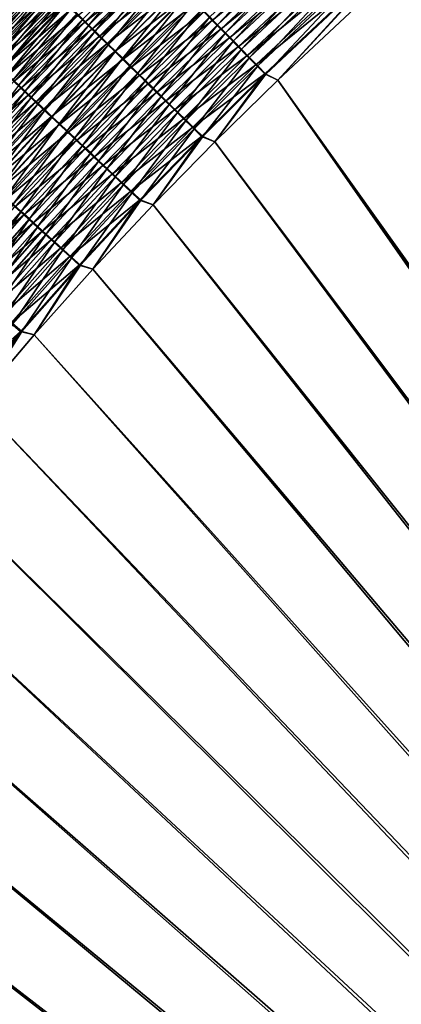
# Model space of a CAD drawing. Header units: metres. Extents: x -1 to 1402, y -1402 to 1.
# Tile 166 of 256: x 352 to 405, y -496 to -360. Entities that reach past the tile are written whole.
import ezdxf

# ---------------------------------------------------------------- set-up
doc = ezdxf.new("R2010")
doc.units = ezdxf.units.M

msp = doc.modelspace()

# ---------------------------------------------------------------- linework, layer by layer
at = {"layer": 'None0'}
for points in [[(396.735046, -343.004547, -501.494751), (378.457367, -360.144073, -501.496613), (377.29126, -358.961456, -500.896729)], [(378.121643, -359.669952, -498.100708), (379.195557, -360.759399, -498.653229), (396.398682, -342.535095, -498.09848)], [(397.878754, -344.246185, -502.017334), (378.457367, -360.144073, -501.496613), (396.735046, -343.004547, -501.494751)], [(379.195557, -360.759399, -498.653229), (397.435333, -343.660797, -498.651581), (396.398682, -342.535095, -498.09848)], [(379.642151, -361.345673, -502.018677), (378.457367, -360.144073, -501.496613), (397.878754, -344.246185, -502.017334)], [(397.435333, -343.660797, -498.651581), (379.195557, -360.759399, -498.653229), (380.286713, -361.866364, -499.134064)], [(379.642151, -361.345673, -502.018677), (397.878754, -344.246185, -502.017334), (399.037537, -345.504211, -502.461304)], [(398.488647, -344.804565, -499.132874), (397.435333, -343.660797, -498.651581), (380.286713, -361.866364, -499.134064)], [(380.84259, -362.56311, -502.462189), (379.642151, -361.345673, -502.018677), (399.037537, -345.504211, -502.461304)], [(380.286713, -361.866364, -499.134064), (381.392273, -362.987885, -499.542542), (398.488647, -344.804565, -499.132874)], [(380.84259, -362.56311, -502.462189), (399.037537, -345.504211, -502.461304), (400.208405, -346.77533, -502.825958)], [(381.392273, -362.987885, -499.542542), (399.555878, -345.96344, -499.541779), (398.488647, -344.804565, -499.132874)], [(381.392273, -362.987885, -499.542542), (382.509338, -364.121094, -499.878052), (399.555878, -345.96344, -499.541779)], [(382.509338, -364.121094, -499.878052), (400.634216, -347.134399, -499.877594), (399.555878, -345.96344, -499.541779)], [(382.055542, -363.793213, -502.826477), (380.84259, -362.56311, -502.462189), (400.208405, -346.77533, -502.825958)], [(400.208405, -346.77533, -502.825958), (401.388367, -348.056335, -503.110626), (382.055542, -363.793213, -502.826477)], [(382.509338, -364.121094, -499.878052), (383.635071, -365.263092, -500.139954), (400.634216, -347.134399, -499.877594)], [(383.635071, -365.263092, -500.139954), (401.720947, -348.314423, -500.13974), (400.634216, -347.134399, -499.877594)], [(401.388367, -348.056335, -503.110626), (383.277893, -365.032867, -503.11087), (382.055542, -363.793213, -502.826477)], [(383.277893, -365.032867, -503.11087), (401.388367, -348.056335, -503.110626), (402.574402, -349.343933, -503.314606)], [(401.720947, -348.314423, -500.13974), (383.635071, -365.263092, -500.139954), (384.766571, -366.41098, -500.327637)], [(402.813263, -349.500549, -500.327576), (401.720947, -348.314423, -500.13974), (384.766571, -366.41098, -500.327637)], [(384.506531, -366.278931, -503.314667), (383.277893, -365.032867, -503.11087), (402.574402, -349.343933, -503.314606)], [(402.574402, -349.343933, -503.314606), (403.763519, -350.634888, -503.437195), (384.506531, -366.278931, -503.314667)], [(384.766571, -366.41098, -500.327637), (385.901031, -367.561829, -500.44043), (402.813263, -349.500549, -500.327576)], [(402.813263, -349.500549, -500.327576), (385.901031, -367.561829, -500.44043), (403.908417, -350.689728, -500.44046)], [(352.056824, -351.812408, -475.71283), (342.724121, -360.820099, -474.036072), (351.745117, -351.507324, -474.005096)], [(359.872711, -359.459381, -493.50351), (369.859528, -351.424194, -494.654083), (360.820709, -360.38678, -494.661713)], [(360.558441, -359.982422, -490.168427), (361.39502, -360.801117, -491.290955), (369.597778, -351.022461, -490.159607)], [(360.820709, -360.38678, -494.661713), (369.859528, -351.424194, -494.654083), (370.827728, -352.406189, -495.750549)], [(361.39502, -360.801117, -491.290955), (370.419617, -351.856232, -491.283081), (369.597778, -351.022461, -490.159607)], [(403.763519, -350.634888, -503.437195), (385.738373, -367.528198, -503.437195), (384.506531, -366.278931, -503.314667)], [(403.763519, -350.634888, -503.437195), (387.557434, -368.391907, -503.477753), (385.738373, -367.528198, -503.437195)], [(403.908417, -350.689728, -500.44046), (385.901031, -367.561829, -500.44043), (387.557251, -368.391724, -500.477753)], [(387.557251, -368.391724, -500.477753), (405.382172, -351.703003, -500.477753), (403.908417, -350.689728, -500.44046)], [(405.382172, -351.703003, -503.477753), (387.557434, -368.391907, -503.477753), (403.763519, -350.634888, -503.437195)], [(342.724121, -360.820099, -474.036072), (352.056824, -351.812408, -475.71283), (343.042358, -361.119965, -475.742371)], [(343.042358, -361.119965, -475.742371), (352.056824, -351.812408, -475.71283), (352.424591, -352.172302, -477.400269)], [(352.424591, -352.172302, -477.400269), (343.417542, -361.47345, -477.428284), (343.042358, -361.119965, -475.742371)], [(352.847595, -352.586243, -479.062988), (343.417542, -361.47345, -477.428284), (352.424591, -352.172302, -477.400269)], [(352.847595, -352.586243, -479.062988), (343.848938, -361.879883, -479.089478), (343.417542, -361.47345, -477.428284)], [(353.325104, -353.053497, -480.696686), (343.848938, -361.879883, -479.089478), (352.847595, -352.586243, -479.062988)], [(360.820709, -360.38678, -494.661713), (370.827728, -352.406189, -495.750549), (361.806244, -361.350891, -495.757263)], [(361.39502, -360.801117, -491.290955), (362.268097, -361.655518, -492.357788), (370.419617, -351.856232, -491.283081)], [(361.806244, -361.350891, -495.757263), (370.827728, -352.406189, -495.750549), (371.830688, -353.42337, -496.782257)], [(362.268097, -361.655518, -492.357788), (371.277313, -352.72641, -492.3508), (370.419617, -351.856232, -491.283081)], [(362.268097, -361.655518, -492.357788), (363.17572, -362.543701, -493.366852), (371.277313, -352.72641, -492.3508)], [(363.17572, -362.543701, -493.366852), (372.168976, -353.631012, -493.360748), (371.277313, -352.72641, -492.3508)], [(405.382172, -351.703003, -500.477753), (387.557251, -368.391724, -500.477753), (626.831299, -704.097412, -500.477753)], [(387.557434, -368.391907, -503.477753), (405.382172, -351.703003, -503.477753), (623.968323, -703.201111, -503.477753)], [(353.325104, -353.053497, -480.696686), (344.335724, -362.33847, -480.721619), (343.848938, -361.879883, -479.089478)], [(353.856354, -353.573303, -482.297028), (344.335724, -362.33847, -480.721619), (353.325104, -353.053497, -480.696686)], [(353.856354, -353.573303, -482.297028), (344.877136, -362.848511, -482.320404), (344.335724, -362.33847, -480.721619)], [(353.493591, -353.067535, -470.144897), (347.924683, -358.626434, -468.571564), (344.505463, -362.338654, -470.175903)], [(353.493591, -353.067535, -470.144897), (344.505463, -362.338654, -470.175903), (344.691406, -362.513977, -471.773102)], [(353.675323, -353.245544, -471.743347), (353.493591, -353.067535, -470.144897), (344.691406, -362.513977, -471.773102)], [(344.691406, -362.513977, -471.773102), (344.931274, -362.740112, -473.359528), (353.675323, -353.245544, -471.743347)], [(354.44043, -354.144775, -483.859924), (344.877136, -362.848511, -482.320404), (353.856354, -353.573303, -482.297028)], [(354.44043, -354.144775, -483.859924), (345.47226, -363.409119, -483.881744), (344.877136, -362.848511, -482.320404)], [(344.931274, -362.740112, -473.359528), (353.910065, -353.475403, -473.331085), (353.675323, -353.245544, -471.743347)], [(353.910065, -353.475403, -473.331085), (344.931274, -362.740112, -473.359528), (345.224335, -363.016327, -474.931183)], [(354.197144, -353.756439, -474.904083), (353.910065, -353.475403, -473.331085), (345.224335, -363.016327, -474.931183)], [(345.224335, -363.016327, -474.931183), (345.569824, -363.34198, -476.48407), (354.197144, -353.756439, -474.904083)], [(355.075806, -354.766449, -485.382202), (345.47226, -363.409119, -483.881744), (354.44043, -354.144775, -483.859924)], [(345.569824, -363.34198, -476.48407), (354.535797, -354.087982, -476.458344), (354.197144, -353.756439, -474.904083)], [(354.535797, -354.087982, -476.458344), (345.569824, -363.34198, -476.48407), (345.967102, -363.71637, -478.014191)], [(354.925354, -354.46933, -477.989899), (354.535797, -354.087982, -476.458344), (345.967102, -363.71637, -478.014191)], [(361.806244, -361.350891, -495.757263), (371.830688, -353.42337, -496.782257), (362.827087, -362.349548, -496.788055)], [(362.827087, -362.349548, -496.788055), (371.830688, -353.42337, -496.782257), (372.866211, -354.473633, -497.747101)], [(363.17572, -362.543701, -493.366852), (364.115845, -363.463715, -494.316315), (372.168976, -353.631012, -493.360748)], [(364.115845, -363.463715, -494.316315), (373.092651, -354.568115, -494.311005), (372.168976, -353.631012, -493.360748)], [(355.075806, -354.766449, -485.382202), (346.119507, -364.01886, -485.402496), (345.47226, -363.409119, -483.881744)], [(345.967102, -363.71637, -478.014191), (346.415375, -364.138855, -479.517578), (354.925354, -354.46933, -477.989899)], [(355.760834, -355.436646, -486.861053), (346.119507, -364.01886, -485.402496), (355.075806, -354.766449, -485.382202)], [(355.760834, -355.436646, -486.861053), (346.817261, -364.676117, -486.879822), (346.119507, -364.01886, -485.402496)], [(346.415375, -364.138855, -479.517578), (355.365112, -354.89978, -479.49469), (354.925354, -354.46933, -477.989899)], [(355.365112, -354.89978, -479.49469), (346.415375, -364.138855, -479.517578), (346.913971, -364.608734, -480.990234)], [(356.493866, -356.153809, -488.29361), (346.817261, -364.676117, -486.879822), (355.760834, -355.436646, -486.861053)], [(355.85434, -355.378632, -480.968781), (355.365112, -354.89978, -479.49469), (346.913971, -364.608734, -480.990234)], [(346.913971, -364.608734, -480.990234), (347.462006, -365.125183, -482.428345), (355.85434, -355.378632, -480.968781)], [(347.462006, -365.125183, -482.428345), (356.392242, -355.90509, -482.408325), (355.85434, -355.378632, -480.968781)], [(362.827087, -362.349548, -496.788055), (372.866211, -354.473633, -497.747101), (363.881073, -363.380615, -497.752045)], [(363.881073, -363.380615, -497.752045), (372.866211, -354.473633, -497.747101), (373.93219, -355.554749, -498.643036)], [(363.881073, -363.380615, -497.752045), (373.93219, -355.554749, -498.643036), (364.966003, -364.441956, -498.647186)], [(373.092651, -354.568115, -494.311005), (364.115845, -363.463715, -494.316315), (365.086517, -364.413574, -495.204224)], [(364.966003, -364.441956, -498.647186), (373.93219, -355.554749, -498.643036), (375.026459, -356.664551, -499.467987)], [(374.046356, -355.535614, -495.199707), (373.092651, -354.568115, -494.311005), (365.086517, -364.413574, -495.204224)], [(365.086517, -364.413574, -495.204224), (366.085693, -365.391357, -496.028717), (374.046356, -355.535614, -495.199707)], [(366.085693, -365.391357, -496.028717), (375.028076, -356.531586, -496.024933), (374.046356, -355.535614, -495.199707)], [(346.817261, -364.676117, -486.879822), (356.493866, -356.153809, -488.29361), (347.563782, -365.379333, -488.310852)], [(356.392242, -355.90509, -482.408325), (347.462006, -365.125183, -482.428345), (348.058075, -365.68692, -483.829102)], [(347.563782, -365.379333, -488.310852), (356.493866, -356.153809, -488.29361), (357.273224, -356.91629, -489.677002)], [(347.563782, -365.379333, -488.310852), (357.273224, -356.91629, -489.677002), (348.357422, -366.126892, -489.692749)], [(356.977386, -356.477783, -483.810516), (356.392242, -355.90509, -482.408325), (348.058075, -365.68692, -483.829102)], [(356.977386, -356.477783, -483.810516), (348.058075, -365.68692, -483.829102), (348.700653, -366.292419, -485.18985)], [(348.357422, -366.126892, -489.692749), (357.273224, -356.91629, -489.677002), (358.09726, -357.722443, -491.008331)], [(357.608246, -357.095215, -485.172668), (356.977386, -356.477783, -483.810516), (348.700653, -366.292419, -485.18985)], [(364.966003, -364.441956, -498.647186), (375.026459, -356.664551, -499.467987), (366.079712, -365.531433, -499.471436)], [(366.079712, -365.531433, -499.471436), (375.026459, -356.664551, -499.467987), (376.146881, -357.800842, -500.21991)], [(375.028076, -356.531586, -496.024933), (366.085693, -365.391357, -496.028717), (367.111359, -366.39502, -496.787903)], [(376.035858, -357.553955, -496.78476), (375.028076, -356.531586, -496.024933), (367.111359, -366.39502, -496.787903)], [(348.357422, -366.126892, -489.692749), (358.09726, -357.722443, -491.008331), (349.196442, -366.917236, -491.022644)], [(348.700653, -366.292419, -485.18985), (349.388153, -366.940277, -486.507996), (357.608246, -357.095215, -485.172668)], [(349.196442, -366.917236, -491.022644), (358.09726, -357.722443, -491.008331), (358.964294, -358.570679, -492.28479)], [(349.388153, -366.940277, -486.507996), (358.283325, -357.75589, -486.492188), (357.608246, -357.095215, -485.172668)], [(349.388153, -366.940277, -486.507996), (350.119019, -367.628967, -487.780853), (358.283325, -357.75589, -486.492188)], [(350.119019, -367.628967, -487.780853), (359.001068, -358.458313, -487.766418), (358.283325, -357.75589, -486.492188)], [(366.079712, -365.531433, -499.471436), (376.146881, -357.800842, -500.21991), (367.220001, -366.646881, -500.222687)], [(367.111359, -366.39502, -496.787903), (368.161499, -367.422638, -497.479858), (376.035858, -357.553955, -496.78476)], [(367.220001, -366.646881, -500.222687), (376.146881, -357.800842, -500.21991), (377.29126, -358.961456, -500.896729)], [(368.161499, -367.422638, -497.479858), (377.067688, -358.600739, -497.477325), (376.035858, -357.553955, -496.78476)], [(349.196442, -366.917236, -491.022644), (358.964294, -358.570679, -492.28479), (350.079193, -367.748749, -492.297699)], [(350.079193, -367.748749, -492.297699), (358.964294, -358.570679, -492.28479), (359.872711, -359.459381, -493.50351)], [(350.079193, -367.748749, -492.297699), (359.872711, -359.459381, -493.50351), (351.003998, -368.619843, -493.515015)], [(350.119019, -367.628967, -487.780853), (350.891693, -368.357086, -489.005798), (359.001068, -358.458313, -487.766418)], [(350.891693, -368.357086, -489.005798), (359.759949, -359.200989, -488.992706), (359.001068, -358.458313, -487.766418)], [(350.891693, -368.357086, -489.005798), (351.704681, -369.123138, -490.180237), (359.759949, -359.200989, -488.992706)], [(351.003998, -368.619843, -493.515015), (359.872711, -359.459381, -493.50351), (360.820709, -360.38678, -494.661713)], [(351.704681, -369.123138, -490.180237), (360.558441, -359.982422, -490.168427), (359.759949, -359.200989, -488.992706)], [(377.29126, -358.961456, -500.896729), (368.384674, -367.786224, -500.898895), (367.220001, -366.646881, -500.222687)], [(377.067688, -358.600739, -497.477325), (368.161499, -367.422638, -497.479858), (369.2341, -368.47226, -498.102692)], [(378.457367, -360.144073, -501.496613), (368.384674, -367.786224, -500.898895), (377.29126, -358.961456, -500.896729)], [(378.121643, -359.669952, -498.100708), (377.067688, -358.600739, -497.477325), (369.2341, -368.47226, -498.102692)], [(369.2341, -368.47226, -498.102692), (370.326996, -369.541718, -498.654724), (378.121643, -359.669952, -498.100708)], [(370.326996, -369.541718, -498.654724), (379.195557, -360.759399, -498.653229), (378.121643, -359.669952, -498.100708)], [(351.003998, -368.619843, -493.515015), (360.820709, -360.38678, -494.661713), (351.969055, -369.52887, -494.671936)], [(351.704681, -369.123138, -490.180237), (352.556335, -369.925659, -491.301514), (360.558441, -359.982422, -490.168427)], [(351.969055, -369.52887, -494.671936), (360.820709, -360.38678, -494.661713), (361.806244, -361.350891, -495.757263)], [(352.556335, -369.925659, -491.301514), (361.39502, -360.801117, -491.290955), (360.558441, -359.982422, -490.168427)], [(352.556335, -369.925659, -491.301514), (353.445099, -370.763092, -492.367126), (361.39502, -360.801117, -491.290955)], [(353.445099, -370.763092, -492.367126), (362.268097, -361.655518, -492.357788), (361.39502, -360.801117, -491.290955)], [(369.571381, -368.947083, -501.49826), (368.384674, -367.786224, -500.898895), (378.457367, -360.144073, -501.496613)], [(369.571381, -368.947083, -501.49826), (378.457367, -360.144073, -501.496613), (379.642151, -361.345673, -502.018677)], [(379.195557, -360.759399, -498.653229), (370.326996, -369.541718, -498.654724), (371.437439, -370.628326, -499.135132)], [(380.286713, -361.866364, -499.134064), (379.195557, -360.759399, -498.653229), (371.437439, -370.628326, -499.135132)], [(351.969055, -369.52887, -494.671936), (361.806244, -361.350891, -495.757263), (352.972229, -370.473785, -495.766205)], [(352.972229, -370.473785, -495.766205), (361.806244, -361.350891, -495.757263), (362.827087, -362.349548, -496.788055)], [(352.972229, -370.473785, -495.766205), (362.827087, -362.349548, -496.788055), (354.011322, -371.452515, -496.795837)], [(353.445099, -370.763092, -492.367126), (354.368958, -371.633636, -493.375061), (362.268097, -361.655518, -492.357788)], [(354.011322, -371.452515, -496.795837), (362.827087, -362.349548, -496.788055), (363.881073, -363.380615, -497.752045)], [(354.368958, -371.633636, -493.375061), (363.17572, -362.543701, -493.366852), (362.268097, -361.655518, -492.357788)], [(370.777161, -370.126587, -502.019836), (369.571381, -368.947083, -501.49826), (379.642151, -361.345673, -502.018677)], [(370.777161, -370.126587, -502.019836), (379.642151, -361.345673, -502.018677), (380.84259, -362.56311, -502.462189)], [(371.437439, -370.628326, -499.135132), (372.562531, -371.729248, -499.543243), (380.286713, -361.866364, -499.134064)], [(372.562531, -371.729248, -499.543243), (381.392273, -362.987885, -499.542542), (380.286713, -361.866364, -499.134064)], [(354.011322, -371.452515, -496.795837), (363.881073, -363.380615, -497.752045), (355.084106, -372.462982, -497.758698)], [(354.368958, -371.633636, -493.375061), (355.325897, -372.535309, -494.323425), (363.17572, -362.543701, -493.366852)], [(355.084106, -372.462982, -497.758698), (363.881073, -363.380615, -497.752045), (364.966003, -364.441956, -498.647186)], [(355.325897, -372.535309, -494.323425), (364.115845, -363.463715, -494.316315), (363.17572, -362.543701, -493.366852)], [(364.115845, -363.463715, -494.316315), (355.325897, -372.535309, -494.323425), (356.313843, -373.466217, -495.210327)], [(365.086517, -364.413574, -495.204224), (364.115845, -363.463715, -494.316315), (356.313843, -373.466217, -495.210327)], [(371.99881, -371.321625, -502.462982), (370.777161, -370.126587, -502.019836), (380.84259, -362.56311, -502.462189)], [(371.99881, -371.321625, -502.462982), (380.84259, -362.56311, -502.462189), (382.055542, -363.793213, -502.826477)], [(372.562531, -371.729248, -499.543243), (373.69931, -372.841644, -499.878479), (381.392273, -362.987885, -499.542542)], [(373.69931, -372.841644, -499.878479), (382.509338, -364.121094, -499.878052), (381.392273, -362.987885, -499.542542)], [(355.084106, -372.462982, -497.758698), (364.966003, -364.441956, -498.647186), (356.188324, -373.503052, -498.652802)], [(356.188324, -373.503052, -498.652802), (364.966003, -364.441956, -498.647186), (366.079712, -365.531433, -499.471436)], [(356.313843, -373.466217, -495.210327), (357.33078, -374.424408, -496.033844), (365.086517, -364.413574, -495.204224)], [(357.33078, -374.424408, -496.033844), (366.085693, -365.391357, -496.028717), (365.086517, -364.413574, -495.204224)], [(373.233154, -372.529114, -502.826965), (371.99881, -371.321625, -502.462982), (382.055542, -363.793213, -502.826477)], [(382.055542, -363.793213, -502.826477), (383.277893, -365.032867, -503.11087), (373.233154, -372.529114, -502.826965)], [(383.277893, -365.032867, -503.11087), (374.477112, -373.745941, -503.111115), (373.233154, -372.529114, -502.826965)], [(373.69931, -372.841644, -499.878479), (374.84491, -373.962646, -500.140167), (382.509338, -364.121094, -499.878052)], [(374.477112, -373.745941, -503.111115), (383.277893, -365.032867, -503.11087), (384.506531, -366.278931, -503.314667)], [(374.84491, -373.962646, -500.140167), (383.635071, -365.263092, -500.139954), (382.509338, -364.121094, -499.878052)], [(356.188324, -373.503052, -498.652802), (366.079712, -365.531433, -499.471436), (357.321808, -374.570679, -499.476074)], [(357.321808, -374.570679, -499.476074), (366.079712, -365.531433, -499.471436), (367.220001, -366.646881, -500.222687)], [(366.085693, -365.391357, -496.028717), (357.33078, -374.424408, -496.033844), (358.374634, -375.40799, -496.792145)], [(367.111359, -366.39502, -496.787903), (366.085693, -365.391357, -496.028717), (358.374634, -375.40799, -496.792145)], [(358.374634, -375.40799, -496.792145), (359.443359, -376.415009, -497.483276), (367.111359, -366.39502, -496.787903)], [(359.443359, -376.415009, -497.483276), (368.161499, -367.422638, -497.479858), (367.111359, -366.39502, -496.787903)], [(375.727448, -374.969055, -503.314758), (374.477112, -373.745941, -503.111115), (384.506531, -366.278931, -503.314667)], [(383.635071, -365.263092, -500.139954), (374.84491, -373.962646, -500.140167), (375.996399, -375.089417, -500.327698)], [(384.506531, -366.278931, -503.314667), (385.738373, -367.528198, -503.437195), (375.727448, -374.969055, -503.314758)], [(384.766571, -366.41098, -500.327637), (383.635071, -365.263092, -500.139954), (375.996399, -375.089417, -500.327698)], [(375.996399, -375.089417, -500.327698), (377.150879, -376.219116, -500.44043), (384.766571, -366.41098, -500.327637)], [(377.150879, -376.219116, -500.44043), (385.901031, -367.561829, -500.44043), (384.766571, -366.41098, -500.327637)], [(367.220001, -366.646881, -500.222687), (358.482269, -375.663727, -500.22644), (357.321808, -374.570679, -499.476074)], [(368.384674, -367.786224, -500.898895), (358.482269, -375.663727, -500.22644), (367.220001, -366.646881, -500.222687)], [(359.667572, -376.780151, -500.901855), (358.482269, -375.663727, -500.22644), (368.384674, -367.786224, -500.898895)], [(368.161499, -367.422638, -497.479858), (359.443359, -376.415009, -497.483276), (360.534943, -377.443512, -498.105377)], [(359.667572, -376.780151, -500.901855), (368.384674, -367.786224, -500.898895), (369.571381, -368.947083, -501.49826)], [(369.2341, -368.47226, -498.102692), (368.161499, -367.422638, -497.479858), (360.534943, -377.443512, -498.105377)], [(385.738373, -367.528198, -503.437195), (376.981018, -376.195313, -503.437195), (375.727448, -374.969055, -503.314758)], [(385.738373, -367.528198, -503.437195), (378.835327, -376.934082, -503.477753), (376.981018, -376.195313, -503.437195)], [(378.835236, -376.93399, -500.477753), (385.901031, -367.561829, -500.44043), (377.150879, -376.219116, -500.44043)], [(385.901031, -367.561829, -500.44043), (378.835236, -376.93399, -500.477753), (387.557251, -368.391724, -500.477753)], [(387.557434, -368.391907, -503.477753), (378.835327, -376.934082, -503.477753), (385.738373, -367.528198, -503.437195)], [(342.337616, -377.971832, -493.529877), (351.003998, -368.619843, -493.515015), (351.969055, -369.52887, -494.671936)], [(343.918976, -379.240479, -491.315155), (352.556335, -369.925659, -491.301514), (351.704681, -369.123138, -490.180237)], [(360.875244, -377.917664, -501.500488), (359.667572, -376.780151, -500.901855), (369.571381, -368.947083, -501.49826)], [(360.534943, -377.443512, -498.105377), (361.647125, -378.491486, -498.656769), (369.2341, -368.47226, -498.102692)], [(360.875244, -377.917664, -501.500488), (369.571381, -368.947083, -501.49826), (370.777161, -370.126587, -502.019836)], [(361.647125, -378.491486, -498.656769), (370.326996, -369.541718, -498.654724), (369.2341, -368.47226, -498.102692)], [(387.557251, -368.391724, -500.477753), (378.835236, -376.93399, -500.477753), (626.394043, -706.461426, -500.477753)], [(378.835327, -376.934082, -503.477753), (387.557434, -368.391907, -503.477753), (623.399841, -706.274292, -503.477753)], [(626.831299, -704.097412, -500.477753), (387.557251, -368.391724, -500.477753), (626.394043, -706.461426, -500.477753)], [(387.557434, -368.391907, -503.477753), (623.968323, -703.201111, -503.477753), (623.399841, -706.274292, -503.477753)], [(342.337616, -377.971832, -493.529877), (351.969055, -369.52887, -494.671936), (343.320099, -378.861023, -494.68512)], [(343.320099, -378.861023, -494.68512), (351.969055, -369.52887, -494.671936), (352.972229, -370.473785, -495.766205)], [(343.320099, -378.861023, -494.68512), (352.972229, -370.473785, -495.766205), (344.341339, -379.785278, -495.777802)], [(343.918976, -379.240479, -491.315155), (344.823792, -380.059692, -492.379211), (352.556335, -369.925659, -491.301514)], [(344.341339, -379.785278, -495.777802), (352.972229, -370.473785, -495.766205), (354.011322, -371.452515, -496.795837)], [(344.823792, -380.059692, -492.379211), (353.445099, -370.763092, -492.367126), (352.556335, -369.925659, -491.301514)], [(362.102295, -379.073395, -502.021484), (360.875244, -377.917664, -501.500488), (370.777161, -370.126587, -502.019836)], [(370.326996, -369.541718, -498.654724), (361.647125, -378.491486, -498.656769), (362.777161, -379.556213, -499.136597)], [(362.102295, -379.073395, -502.021484), (370.777161, -370.126587, -502.019836), (371.99881, -371.321625, -502.462982)], [(371.437439, -370.628326, -499.135132), (370.326996, -369.541718, -498.654724), (362.777161, -379.556213, -499.136597)], [(344.341339, -379.785278, -495.777802), (354.011322, -371.452515, -496.795837), (345.399048, -380.742523, -496.805878)], [(344.823792, -380.059692, -492.379211), (345.764252, -380.911194, -493.385681), (353.445099, -370.763092, -492.367126)], [(345.399048, -380.742523, -496.805878), (354.011322, -371.452515, -496.795837), (355.084106, -372.462982, -497.758698)], [(345.764252, -380.911194, -493.385681), (354.368958, -371.633636, -493.375061), (353.445099, -370.763092, -492.367126)], [(345.764252, -380.911194, -493.385681), (346.738342, -381.793121, -494.332642), (354.368958, -371.633636, -493.375061)], [(346.738342, -381.793121, -494.332642), (355.325897, -372.535309, -494.323425), (354.368958, -371.633636, -493.375061)], [(363.34549, -380.244354, -502.464081), (362.102295, -379.073395, -502.021484), (371.99881, -371.321625, -502.462982)], [(362.777161, -379.556213, -499.136597), (363.922058, -380.634979, -499.54425), (371.437439, -370.628326, -499.135132)], [(363.34549, -380.244354, -502.464081), (371.99881, -371.321625, -502.462982), (373.233154, -372.529114, -502.826965)], [(363.922058, -380.634979, -499.54425), (372.562531, -371.729248, -499.543243), (371.437439, -370.628326, -499.135132)], [(363.922058, -380.634979, -499.54425), (365.078888, -381.724976, -499.879089), (372.562531, -371.729248, -499.543243)], [(365.078888, -381.724976, -499.879089), (373.69931, -372.841644, -499.878479), (372.562531, -371.729248, -499.543243)], [(345.399048, -380.742523, -496.805878), (355.084106, -372.462982, -497.758698), (346.490997, -381.730774, -497.767334)], [(346.490997, -381.730774, -497.767334), (355.084106, -372.462982, -497.758698), (356.188324, -373.503052, -498.652802)], [(355.325897, -372.535309, -494.323425), (346.738342, -381.793121, -494.332642), (347.743958, -382.703552, -495.218201)], [(356.313843, -373.466217, -495.210327), (355.325897, -372.535309, -494.323425), (347.743958, -382.703552, -495.218201)], [(364.601593, -381.42746, -502.827637), (363.34549, -380.244354, -502.464081), (373.233154, -372.529114, -502.826965)], [(373.233154, -372.529114, -502.826965), (374.477112, -373.745941, -503.111115), (364.601593, -381.42746, -502.827637)], [(365.078888, -381.724976, -499.879089), (366.244629, -382.823364, -500.140503), (373.69931, -372.841644, -499.878479)], [(366.244629, -382.823364, -500.140503), (374.84491, -373.962646, -500.140167), (373.69931, -372.841644, -499.878479)], [(346.490997, -381.730774, -497.767334), (356.188324, -373.503052, -498.652802), (347.614899, -382.747925, -498.660065)], [(347.614899, -382.747925, -498.660065), (356.188324, -373.503052, -498.652802), (357.321808, -374.570679, -499.476074)], [(357.321808, -374.570679, -499.476074), (348.768524, -383.791962, -499.482086), (347.614899, -382.747925, -498.660065)], [(347.743958, -382.703552, -495.218201), (348.778992, -383.640656, -496.040497), (356.313843, -373.466217, -495.210327)], [(358.482269, -375.663727, -500.22644), (348.768524, -383.791962, -499.482086), (357.321808, -374.570679, -499.476074)], [(348.778992, -383.640656, -496.040497), (357.33078, -374.424408, -496.033844), (356.313843, -373.466217, -495.210327)], [(357.33078, -374.424408, -496.033844), (348.778992, -383.640656, -496.040497), (349.8414, -384.602539, -496.797638)], [(358.374634, -375.40799, -496.792145), (357.33078, -374.424408, -496.033844), (349.8414, -384.602539, -496.797638)], [(374.477112, -373.745941, -503.111115), (365.867432, -382.61972, -503.111481), (364.601593, -381.42746, -502.827637)], [(365.867432, -382.61972, -503.111481), (374.477112, -373.745941, -503.111115), (375.727448, -374.969055, -503.314758)], [(374.84491, -373.962646, -500.140167), (366.244629, -382.823364, -500.140503), (367.416382, -383.927429, -500.32782)], [(375.996399, -375.089417, -500.327698), (374.84491, -373.962646, -500.140167), (367.416382, -383.927429, -500.32782)], [(358.482269, -375.663727, -500.22644), (349.949585, -384.86084, -500.231323), (348.768524, -383.791962, -499.482086)], [(349.8414, -384.602539, -496.797638), (350.929077, -385.587311, -497.487732), (358.374634, -375.40799, -496.792145)], [(349.949585, -384.86084, -500.231323), (358.482269, -375.663727, -500.22644), (359.667572, -376.780151, -500.901855)], [(350.929077, -385.587311, -497.487732), (359.443359, -376.415009, -497.483276), (358.374634, -375.40799, -496.792145)], [(367.139801, -383.818146, -503.31488), (365.867432, -382.61972, -503.111481), (375.727448, -374.969055, -503.314758)], [(375.727448, -374.969055, -503.314758), (376.981018, -376.195313, -503.437195), (367.139801, -383.818146, -503.31488)], [(367.416382, -383.927429, -500.32782), (368.591156, -385.034332, -500.44046), (375.996399, -375.089417, -500.327698)], [(368.591156, -385.034332, -500.44046), (377.150879, -376.219116, -500.44043), (375.996399, -375.089417, -500.327698)], [(351.155853, -385.952515, -500.905701), (349.949585, -384.86084, -500.231323), (359.667572, -376.780151, -500.901855)], [(359.443359, -376.415009, -497.483276), (350.929077, -385.587311, -497.487732), (352.039948, -386.593079, -498.108887)], [(351.155853, -385.952515, -500.905701), (359.667572, -376.780151, -500.901855), (360.875244, -377.917664, -501.500488)], [(360.534943, -377.443512, -498.105377), (359.443359, -376.415009, -497.483276), (352.039948, -386.593079, -498.108887)], [(376.981018, -376.195313, -503.437195), (368.415436, -385.019653, -503.437225), (367.139801, -383.818146, -503.31488)], [(376.981018, -376.195313, -503.437195), (370.283844, -385.645111, -503.477753), (368.415436, -385.019653, -503.437225)], [(370.283936, -385.645142, -500.477753), (377.150879, -376.219116, -500.44043), (368.591156, -385.034332, -500.44046)], [(378.835327, -376.934082, -503.477753), (370.283844, -385.645111, -503.477753), (376.981018, -376.195313, -503.437195)], [(623.399841, -706.274292, -503.477753), (370.283844, -385.645111, -503.477753), (378.835327, -376.934082, -503.477753)], [(370.283936, -385.645142, -500.477753), (378.835236, -376.93399, -500.477753), (377.150879, -376.219116, -500.44043)], [(626.394043, -706.461426, -500.477753), (378.835236, -376.93399, -500.477753), (370.283936, -385.645142, -500.477753)], [(352.384888, -387.064819, -501.503448), (351.155853, -385.952515, -500.905701), (360.875244, -377.917664, -501.500488)], [(352.039948, -386.593079, -498.108887), (353.171814, -387.617798, -498.659454), (360.534943, -377.443512, -498.105377)], [(352.384888, -387.064819, -501.503448), (360.875244, -377.917664, -501.500488), (362.102295, -379.073395, -502.021484)], [(353.171814, -387.617798, -498.659454), (361.647125, -378.491486, -498.656769), (360.534943, -377.443512, -498.105377)], [(361.647125, -378.491486, -498.656769), (353.171814, -387.617798, -498.659454), (354.321777, -388.658936, -499.13855)], [(362.777161, -379.556213, -499.136597), (361.647125, -378.491486, -498.656769), (354.321777, -388.658936, -499.13855)], [(353.633575, -388.194885, -502.023621), (352.384888, -387.064819, -501.503448), (362.102295, -379.073395, -502.021484)], [(353.633575, -388.194885, -502.023621), (362.102295, -379.073395, -502.021484), (363.34549, -380.244354, -502.464081)], [(354.321777, -388.658936, -499.13855), (355.486816, -389.713776, -499.545593), (362.777161, -379.556213, -499.136597)], [(355.486816, -389.713776, -499.545593), (363.922058, -380.634979, -499.54425), (362.777161, -379.556213, -499.136597)], [(354.898651, -389.339813, -502.465546), (353.633575, -388.194885, -502.023621), (363.34549, -380.244354, -502.464081)], [(354.898651, -389.339813, -502.465546), (363.34549, -380.244354, -502.464081), (364.601593, -381.42746, -502.827637)], [(356.17691, -390.496613, -502.828583), (354.898651, -389.339813, -502.465546), (364.601593, -381.42746, -502.827637)], [(355.486816, -389.713776, -499.545593), (356.664001, -390.779541, -499.879944), (363.922058, -380.634979, -499.54425)], [(364.601593, -381.42746, -502.827637), (365.867432, -382.61972, -503.111481), (356.17691, -390.496613, -502.828583)], [(356.664001, -390.779541, -499.879944), (365.078888, -381.724976, -499.879089), (363.922058, -380.634979, -499.54425)], [(365.867432, -382.61972, -503.111481), (357.464996, -391.662384, -503.111969), (356.17691, -390.496613, -502.828583)], [(356.664001, -390.779541, -499.879944), (357.85025, -391.853546, -500.140961), (365.078888, -381.724976, -499.879089)], [(357.464996, -391.662384, -503.111969), (365.867432, -382.61972, -503.111481), (367.139801, -383.818146, -503.31488)], [(357.85025, -391.853546, -500.140961), (366.244629, -382.823364, -500.140503), (365.078888, -381.724976, -499.879089)], [(366.244629, -382.823364, -500.140503), (357.85025, -391.853546, -500.140961), (359.042603, -392.933044, -500.328003)], [(367.416382, -383.927429, -500.32782), (366.244629, -382.823364, -500.140503), (359.042603, -392.933044, -500.328003)], [(358.759735, -392.834106, -503.315094), (357.464996, -391.662384, -503.111969), (367.139801, -383.818146, -503.31488)], [(367.139801, -383.818146, -503.31488), (368.415436, -385.019653, -503.437225), (358.759735, -392.834106, -503.315094)], [(359.042603, -392.933044, -500.328003), (360.238037, -394.01535, -500.440491), (367.416382, -383.927429, -500.32782)], [(360.238037, -394.01535, -500.440491), (368.591156, -385.034332, -500.44046), (367.416382, -383.927429, -500.32782)], [(368.415436, -385.019653, -503.437225), (360.0578, -394.00885, -503.437256), (358.759735, -392.834106, -503.315094)], [(368.415436, -385.019653, -503.437225), (361.934967, -394.551086, -503.477753), (360.0578, -394.00885, -503.437256)], [(361.935089, -394.551178, -500.477753), (368.591156, -385.034332, -500.44046), (360.238037, -394.01535, -500.440491)], [(370.283844, -385.645111, -503.477753), (361.934967, -394.551086, -503.477753), (368.415436, -385.019653, -503.437225)], [(361.935089, -394.551178, -500.477753), (370.283936, -385.645142, -500.477753), (368.591156, -385.034332, -500.44046)], [(342.865448, -395.312592, -500.910583), (351.155853, -385.952515, -500.905701), (352.384888, -387.064819, -501.503448)], [(352.039948, -386.593079, -498.108887), (350.929077, -385.587311, -497.487732), (343.764954, -395.930206, -498.113373)], [(343.764954, -395.930206, -498.113373), (344.91684, -396.92981, -498.662872), (352.039948, -386.593079, -498.108887)], [(344.91684, -396.92981, -498.662872), (353.171814, -387.617798, -498.659454), (352.039948, -386.593079, -498.108887)], [(361.934967, -394.551086, -503.477753), (370.283844, -385.645111, -503.477753), (623.399841, -706.274292, -503.477753)], [(370.283936, -385.645142, -500.477753), (361.935089, -394.551178, -500.477753), (626.394043, -706.461426, -500.477753)], [(344.116211, -396.397583, -501.507172), (342.865448, -395.312592, -500.910583), (352.384888, -387.064819, -501.503448)], [(344.116211, -396.397583, -501.507172), (352.384888, -387.064819, -501.503448), (353.633575, -388.194885, -502.023621)], [(345.386963, -397.499878, -502.026367), (344.116211, -396.397583, -501.507172), (353.633575, -388.194885, -502.023621)], [(353.171814, -387.617798, -498.659454), (344.91684, -396.92981, -498.662872), (346.087097, -397.945404, -499.141083)], [(345.386963, -397.499878, -502.026367), (353.633575, -388.194885, -502.023621), (354.898651, -389.339813, -502.465546)], [(354.321777, -388.658936, -499.13855), (353.171814, -387.617798, -498.659454), (346.087097, -397.945404, -499.141083)], [(346.674377, -398.616638, -502.467438), (345.386963, -397.499878, -502.026367), (354.898651, -389.339813, -502.465546)], [(346.087097, -397.945404, -499.141083), (347.272736, -398.974304, -499.547333), (354.321777, -388.658936, -499.13855)], [(346.674377, -398.616638, -502.467438), (354.898651, -389.339813, -502.465546), (356.17691, -390.496613, -502.828583)], [(347.272736, -398.974304, -499.547333), (355.486816, -389.713776, -499.545593), (354.321777, -388.658936, -499.13855)], [(347.975128, -399.744965, -502.829773), (346.674377, -398.616638, -502.467438), (356.17691, -390.496613, -502.828583)], [(347.272736, -398.974304, -499.547333), (348.470612, -400.013855, -499.881042), (355.486816, -389.713776, -499.545593)], [(356.17691, -390.496613, -502.828583), (357.464996, -391.662384, -503.111969), (347.975128, -399.744965, -502.829773)], [(348.470612, -400.013855, -499.881042), (356.664001, -390.779541, -499.879944), (355.486816, -389.713776, -499.545593)], [(348.470612, -400.013855, -499.881042), (349.677765, -401.061432, -500.141541), (356.664001, -390.779541, -499.879944)], [(349.677765, -401.061432, -500.141541), (357.85025, -391.853546, -500.140961), (356.664001, -390.779541, -499.879944)], [(357.464996, -391.662384, -503.111969), (349.285919, -400.881989, -503.11264), (347.975128, -399.744965, -502.829773)], [(349.285919, -400.881989, -503.11264), (357.464996, -391.662384, -503.111969), (358.759735, -392.834106, -503.315094)], [(357.85025, -391.853546, -500.140961), (349.677765, -401.061432, -500.141541), (350.891083, -402.114349, -500.328278)], [(359.042603, -392.933044, -500.328003), (357.85025, -391.853546, -500.140961), (350.891083, -402.114349, -500.328278)], [(350.603424, -402.024841, -503.315369), (349.285919, -400.881989, -503.11264), (358.759735, -392.834106, -503.315094)], [(358.759735, -392.834106, -503.315094), (360.0578, -394.00885, -503.437256), (350.603424, -402.024841, -503.315369)], [(350.891083, -402.114349, -500.328278), (352.107544, -403.170013, -500.440552), (359.042603, -392.933044, -500.328003)], [(352.107544, -403.170013, -500.440552), (360.238037, -394.01535, -500.440491), (359.042603, -392.933044, -500.328003)], [(360.0578, -394.00885, -503.437256), (351.924347, -403.170654, -503.437317), (350.603424, -402.024841, -503.315369)], [(360.0578, -394.00885, -503.437256), (353.804474, -403.657684, -503.477753), (351.924347, -403.170654, -503.437317)], [(353.804504, -403.657715, -500.477753), (360.238037, -394.01535, -500.440491), (352.107544, -403.170013, -500.440552)], [(361.934967, -394.551086, -503.477753), (353.804474, -403.657684, -503.477753), (360.0578, -394.00885, -503.437256)], [(353.804474, -403.657684, -503.477753), (361.934967, -394.551086, -503.477753), (623.399841, -706.274292, -503.477753)], [(353.804504, -403.657715, -500.477753), (361.935089, -394.551178, -500.477753), (360.238037, -394.01535, -500.440491)], [(361.935089, -394.551178, -500.477753), (353.804504, -403.657715, -500.477753), (626.394043, -706.461426, -500.477753)], [(350.603424, -402.024841, -503.315369), (351.924347, -403.170654, -503.437317), (342.684357, -411.396179, -503.315735)], [(351.924347, -403.170654, -503.437317), (344.028473, -412.510681, -503.437378), (342.684357, -411.396179, -503.315735)], [(351.924347, -403.170654, -503.437317), (345.901703, -412.962585, -503.477753), (344.028473, -412.510681, -503.437378)], [(344.213165, -412.50415, -500.440613), (352.107544, -403.170013, -500.440552), (350.891083, -402.114349, -500.328278)], [(345.901642, -412.962494, -500.477753), (352.107544, -403.170013, -500.440552), (344.213165, -412.50415, -500.440613)], [(345.901642, -412.962494, -500.477753), (353.804504, -403.657715, -500.477753), (352.107544, -403.170013, -500.440552)], [(353.804474, -403.657684, -503.477753), (345.901703, -412.962585, -503.477753), (351.924347, -403.170654, -503.437317)], [(626.394043, -706.461426, -500.477753), (353.804504, -403.657715, -500.477753), (345.901642, -412.962494, -500.477753)], [(623.399841, -706.274292, -503.477753), (345.901703, -412.962585, -503.477753), (353.804474, -403.657684, -503.477753)], [(345.901642, -412.962494, -500.477753), (338.233185, -422.461212, -500.477753), (626.394043, -706.461426, -500.477753)], [(338.233307, -422.461365, -503.477753), (345.901703, -412.962585, -503.477753), (623.399841, -706.274292, -503.477753)], [(338.233185, -422.461212, -500.477753), (330.803711, -432.147919, -500.477753), (626.394043, -706.461426, -500.477753)], [(330.803833, -432.148071, -503.477753), (338.233307, -422.461365, -503.477753), (623.399841, -706.274292, -503.477753)], [(626.394043, -706.461426, -500.477753), (330.803711, -432.147919, -500.477753), (323.617615, -442.016541, -500.477753)], [(623.399841, -706.274292, -503.477753), (323.617737, -442.016693, -503.477753), (330.803833, -432.148071, -503.477753)], [(323.617615, -442.016541, -500.477753), (316.679413, -452.061066, -500.477753), (626.394043, -706.461426, -500.477753)], [(316.679504, -452.061188, -503.477753), (323.617737, -442.016693, -503.477753), (623.399841, -706.274292, -503.477753)], [(316.679413, -452.061066, -500.477753), (309.99353, -462.275452, -500.477753), (626.394043, -706.461426, -500.477753)], [(309.993591, -462.275543, -503.477753), (316.679504, -452.061188, -503.477753), (623.399841, -706.274292, -503.477753)], [(626.394043, -706.461426, -500.477753), (309.99353, -462.275452, -500.477753), (303.564423, -472.653717, -500.477753)], [(623.399841, -706.274292, -503.477753), (303.564453, -472.653717, -503.477753), (309.993591, -462.275543, -503.477753)], [(297.396545, -483.189758, -503.477753), (303.564453, -472.653717, -503.477753), (623.399841, -706.274292, -503.477753)], [(303.564423, -472.653717, -500.477753), (297.396576, -483.189758, -500.477753), (626.394043, -706.461426, -500.477753)], [(291.494263, -493.87735, -503.477753), (297.396545, -483.189758, -503.477753), (623.399841, -706.274292, -503.477753)], [(297.396576, -483.189758, -500.477753), (291.494324, -493.87738, -500.477753), (626.394043, -706.461426, -500.477753)], [(623.399841, -706.274292, -503.477753), (285.861542, -504.709686, -503.477753), (291.494263, -493.87735, -503.477753)], [(626.394043, -706.461426, -500.477753), (291.494324, -493.87738, -500.477753), (285.861603, -504.709747, -500.477753)]]:
    msp.add_3dface(points, dxfattribs=at)
at = {"layer": 'None01'}
for points in [[(229.878082, -482.175842, -521.977783), (215.735947, -496.317963, -521.977783), (441.142181, -703.526489, -521.977783)], [(229.878082, -482.175842, -541.977783), (441.142181, -703.526489, -541.977783), (215.735947, -496.317963, -541.977783)], [(441.142181, -703.526489, -521.977783), (443.092468, -703.569031, -521.977783), (229.878082, -482.175842, -521.977783)], [(443.092468, -703.569031, -521.977783), (444.878021, -704.354675, -521.977783), (229.878082, -482.175842, -521.977783)], [(229.878082, -482.175842, -521.977783), (444.878021, -704.354675, -521.977783), (816.776855, -1069.074585, -521.977783)], [(816.776855, -1069.074585, -541.977783), (229.878082, -482.175842, -541.977783), (816.776855, -1069.074585, -521.977783)], [(229.878082, -482.175842, -541.977783), (229.878082, -482.175842, -521.977783), (816.776855, -1069.074585, -521.977783)], [(816.776855, -1069.074585, -541.977783), (444.878021, -704.354675, -541.977783), (229.878082, -482.175842, -541.977783)], [(444.878021, -704.354675, -541.977783), (443.092468, -703.569031, -541.977783), (229.878082, -482.175842, -541.977783)], [(229.878082, -482.175842, -541.977783), (443.092468, -703.569031, -541.977783), (441.142181, -703.526489, -541.977783)]]:
    msp.add_3dface(points, dxfattribs=at)

doc.saveas('drawing.dxf')
